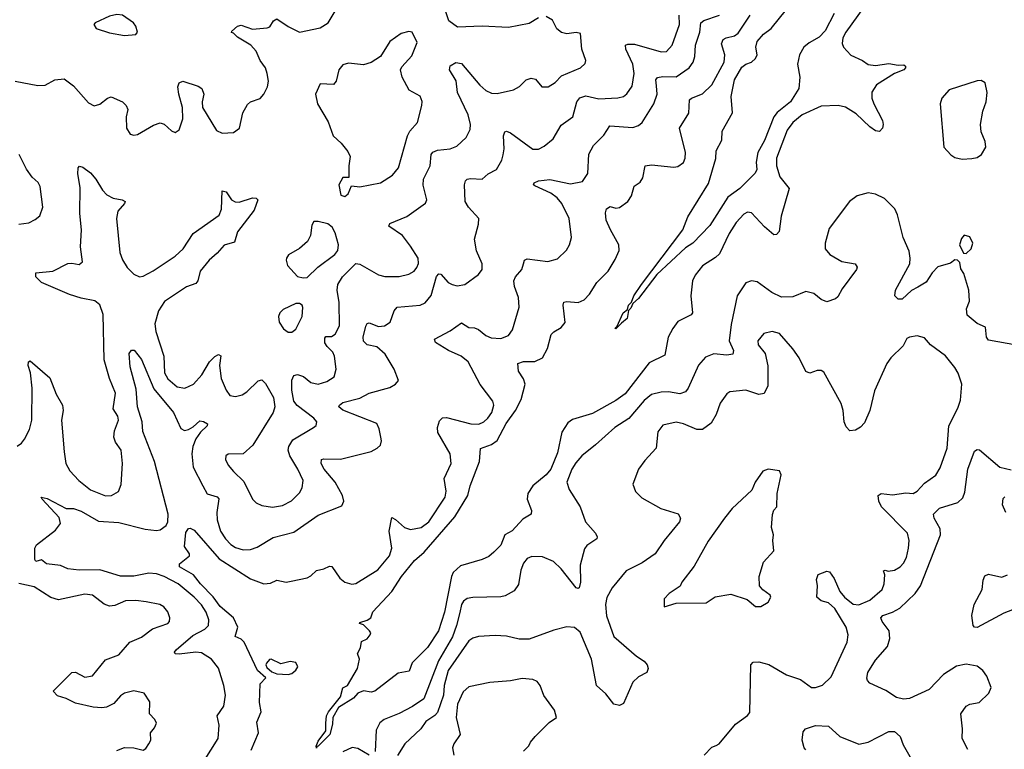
# Model space of a CAD drawing. Extents: x 1550320 to 1685906, y 509093 to 640511.
# Tile 87 of 256: x 1601109 to 1606338, y 543297 to 547171. Entities that reach past the tile are written whole.
import ezdxf

# ---------------------------------------------------------------- set-up
doc = ezdxf.new("R2010")
doc.units = 0

msp = doc.modelspace()

# ---------------------------------------------------------------- linework, layer by layer
at = {"layer": '0CON20XD'}
for points in [[(1601085, 546844.4), (1601205, 546821.2), (1601245, 546824), (1601295, 546852), (1601345, 546857.5), (1601395, 546820), (1601475, 546728.8), (1601504.1, 546714.1), (1601535, 546722.9), (1601575, 546754.2), (1601595, 546762), (1601654.6, 546734.6), (1601674.3, 546715), (1601682.9, 546695), (1601674.4, 546655), (1601676.9, 546595), (1601695, 546563.6), (1601715, 546557.3), (1601735, 546561.1), (1601818.7, 546611.3), (1601855, 546622.9), (1601876.6, 546616.6), (1601915, 546581.2), (1601935, 546571.2), (1601955, 546586.7), (1601974.5, 546645), (1601972.9, 546705), (1601953.3, 546775), (1601949.4, 546815), (1601955, 546836.2), (1601975, 546844), (1602057.6, 546817.6), (1602076.2, 546805), (1602087.5, 546775), (1602078.6, 546735), (1602080.6, 546705), (1602155, 546583.3), (1602185, 546567.8), (1602245, 546572.5), (1602277.1, 546595), (1602293.6, 546676.4), (1602319.3, 546720.7), (1602335, 546735.7), (1602386.7, 546753.3), (1602405.6, 546775), (1602424.4, 546815), (1602429.5, 546845), (1602423.5, 546885), (1602414.4, 546915), (1602385.7, 546955), (1602364.4, 547004.4), (1602336.7, 547035), (1602265, 547077.5), (1602245, 547100), (1602233.6, 547103.6), (1602235, 547110), (1602265, 547136.7), (1602285, 547141.2), (1602345, 547120), (1602422.7, 547127.3), (1602436.9, 547133.1), (1602456.7, 547165), (1602475, 547176.2), (1602534.5, 547134.5), (1602595, 547105.5), (1602705, 547128), (1602746.4, 547153.6), (1602795, 547234.4)], [(1605592.3, 547237.7), (1605496.5, 547105), (1605481.5, 547075), (1605477.8, 547045), (1605484.4, 547024.4), (1605522.6, 546982.6), (1605585, 546954), (1605615, 546932.9), (1605655, 546927.8), (1605725, 546939.2), (1605775, 546929.4), (1605805, 546931.2), (1605813.3, 546925), (1605813.8, 546915), (1605805.4, 546904.6), (1605755, 546885.6), (1605659.2, 546825), (1605635, 546786.7), (1605634.5, 546755), (1605644.5, 546725), (1605691.1, 546635), (1605695.7, 546614.3), (1605692, 546595), (1605675, 546576.7), (1605655, 546581.2), (1605625, 546602), (1605551.9, 546671.9), (1605495, 546706.7), (1605455.8, 546715.8), (1605365, 546711.5), (1605264.8, 546665.2), (1605215.3, 546624.7), (1605185, 546584.4), (1605127.8, 546435), (1605128.5, 546395), (1605146.9, 546336.9), (1605195.8, 546275), (1605153.1, 546126.9), (1605142.9, 546047.1), (1605128.8, 546031.2), (1605115, 546028), (1605065, 546070.4), (1604995, 546145.5), (1604975, 546149.4), (1604955, 546138.1), (1604915, 546093.3), (1604876.9, 546035), (1604825, 545927.5), (1604805, 545907.9), (1604735.3, 545864.7), (1604696.1, 545815), (1604682.3, 545785), (1604673.8, 545705), (1604682.9, 545615), (1604675, 545604.3), (1604605, 545568.1), (1604578.4, 545531.6), (1604553.8, 545485), (1604535, 545390), (1604451.7, 545348.3), (1604324.8, 545185.2), (1604275, 545148.7), (1604150.7, 545079.3), (1604045, 545047.8), (1604019.9, 545030.1), (1603988.8, 544981.2), (1603965, 544870.6), (1603930.2, 544785), (1603905.9, 544754.1), (1603834, 544696), (1603807.1, 544655), (1603804.6, 544624.6), (1603826.9, 544565), (1603826, 544545), (1603780.3, 544519.7), (1603725, 544456.2), (1603685.6, 544435), (1603665, 544380.8), (1603626.7, 544343.3), (1603599.9, 544320.1), (1603565, 544303.8), (1603449.8, 544270.2), (1603411.6, 544235), (1603401.6, 544215), (1603365.2, 544025), (1603332.9, 543925), (1603275, 543838.2), (1603193.4, 543756.6), (1603178.3, 543711.7), (1603118.8, 543701.2), (1602995, 543606.2), (1602975, 543600), (1602935, 543608), (1602904.5, 543595.5), (1602881.2, 543568.8), (1602802.1, 543517.9), (1602772.7, 543465), (1602770.5, 543429.5), (1602755.5, 543375), (1602695, 543313.8), (1602687.5, 543312.5), (1602685, 543302.5), (1602683.8, 543313.8), (1602695, 543340), (1602734.4, 543395), (1602734.6, 543435.4)], [(1603865, 547180.5), (1603815, 547150.8), (1603705, 547129.2), (1603565, 547136.4), (1603435, 547131.1), (1603388.2, 547165), (1603365, 547234.2)], [(1605435.5, 547204.5), (1605387.3, 547112.7), (1605355, 547078.4), (1605301.7, 547048.3), (1605274.4, 547025.6), (1605250, 546985), (1605239.3, 546935), (1605253.1, 546865), (1605247.5, 546805), (1605203.6, 546735), (1605131.8, 546678.2), (1605114.4, 546655.6), (1605065, 546529.2), (1605028.7, 546465), (1605020.8, 546415), (1605023.3, 546375), (1605015, 546356), (1604934.4, 546275), (1604870.6, 546229.4), (1604775, 546078), (1604683.3, 545985), (1604645, 545958.8), (1604492.8, 545817.2), (1604395, 545690), (1604365.7, 545664.3), (1604355, 545638.8), (1604343, 545627), (1604335.2, 545584.8), (1604305, 545560), (1604275, 545530), (1604272, 545535), (1604280, 545540), (1604313.3, 545615), (1604337, 545633), (1604342.5, 545655), (1604358.8, 545671.2), (1604370.6, 545705), (1604410.8, 545765), (1604631.4, 546055), (1604658, 546125), (1604768.1, 546301.9), (1604805.4, 546434.6), (1604807.1, 546475), (1604837.9, 546532.1), (1604840.5, 546579.5), (1604894.1, 546675.9), (1604886.8, 546763.2), (1604905, 546851.2), (1604945, 546919.4), (1604965, 546935.7), (1604995, 546945.8), (1605017.5, 546965), (1605025.8, 546985), (1605018, 547025), (1605026, 547055), (1605060, 547095), (1605100.6, 547125), (1605181.7, 547225)], [(1602055, 543182.9), (1602163.8, 543355), (1602168.2, 543425), (1602157.9, 543475), (1602192.3, 543525), (1602202.1, 543585), (1602193.8, 543635), (1602165, 543728.1), (1602127.1, 543775), (1602075, 543809.5), (1602045, 543812.8), (1601955, 543801.6), (1601934.6, 543804.6), (1601931.9, 543811.9), (1601940, 543825), (1602029.3, 543900.7), (1602092.5, 543935), (1602111.2, 543955), (1602112.7, 543985), (1602098.4, 544025), (1602075, 544063.2), (1602035, 544105.3), (1601950, 544175), (1601876, 544215), (1601835, 544228.4), (1601795, 544231.6), (1601715, 544216.5), (1601645, 544215.3), (1601535, 544249.1), (1601425, 544248.2), (1601364.4, 544254.4), (1601325, 544272.2), (1601251.5, 544281.5), (1601225, 544302.5), (1601195, 544294), (1601188.8, 544305), (1601190, 544365), (1601197.7, 544382.3), (1601299.6, 544460.4), (1601325.5, 544495.5), (1601318.5, 544528.5), (1601227.5, 544625), (1601223.6, 544636.4), (1601255, 544628.8), (1601355, 544575.8), (1601395, 544575.4), (1601435, 544562), (1601527.7, 544507.7), (1601635, 544501.7), (1601776, 544466), (1601835, 544458.8), (1601855, 544462.2), (1601886.8, 544485), (1601895.2, 544505), (1601897.7, 544545), (1601824.1, 544825.9), (1601763.2, 544985), (1601758.8, 545035), (1601734.3, 545115), (1601728.3, 545208.3), (1601695, 545327.5), (1601690.7, 545399.3), (1601703, 545417), (1601716.1, 545416.1), (1601755, 545366.2), (1601821.3, 545211.3), (1601925.9, 545085), (1601965, 544999.5), (1601985, 544990.4), (1602005.2, 544994.8), (1602030.9, 545009.1), (1602065, 545040.6), (1602085, 545037.9), (1602105.6, 545025), (1602104.4, 545015), (1602069.6, 544980.4), (1602044.8, 544945.2), (1602028.9, 544905), (1602022.6, 544865), (1602029.8, 544795), (1602082, 544695), (1602104.1, 544654.1), (1602157.3, 544637.3), (1602167.4, 544627.4), (1602156.2, 544555), (1602157.3, 544515), (1602176.2, 544455), (1602201.8, 544415), (1602229.5, 544385), (1602255, 544367.9), (1602295, 544355.5), (1602335, 544357.5), (1602369.8, 544370.2), (1602455, 544421.8), (1602565, 544450), (1602695, 544540.6), (1602820, 544590), (1602830, 544615), (1602824.2, 544645), (1602783.8, 544715), (1602725.5, 544785), (1602710.6, 544815), (1602712, 544835), (1602725, 544840), (1602813.1, 544836.9), (1602975, 544878.9), (1603008, 544895), (1603025, 544912), (1603030.5, 544935), (1603027.5, 544955), (1603018.5, 544998.5), (1603005, 545026.4), (1602825, 545097.3), (1602804.4, 545115), (1602806.7, 545125), (1602825, 545138.4), (1602915, 545161.2), (1602965, 545187.7), (1603075, 545217.5), (1603105, 545236.2), (1603121.2, 545255), (1603098.6, 545315), (1603050.5, 545395), (1603005, 545433.6), (1602954.6, 545444.6), (1602934.6, 545464.6), (1602932.9, 545485), (1602946.8, 545543.2), (1602955, 545558), (1602965, 545560.8), (1603015, 545541.5), (1603046.7, 545545), (1603076, 545565), (1603098.1, 545625), (1603113.8, 545645), (1603235, 545655.5), (1603263, 545667), (1603294.1, 545705.9), (1603323.4, 545806.6), (1603335, 545821.1), (1603345, 545818.9), (1603385, 545776.2), (1603405, 545764.1), (1603432, 545758), (1603473.8, 545765), (1603545, 545818.6), (1603564.3, 545845), (1603565.6, 545875), (1603535, 545943.3), (1603524.4, 546005), (1603545.7, 546085), (1603547.5, 546115), (1603493.1, 546175), (1603475.5, 546205), (1603471.9, 546295), (1603476.2, 546315), (1603485.8, 546324.2), (1603503.1, 546326.9), (1603565.8, 546324.2), (1603597.6, 546352.4), (1603641.2, 546375), (1603669.4, 546425), (1603677.3, 546452.7), (1603681.8, 546485), (1603678.1, 546555), (1603685, 546576.2), (1603695, 546579.2), (1603715, 546569.4), (1603835, 546484.2), (1603865, 546484.3), (1603895, 546499.4), (1603941.6, 546538.4), (1603985, 546611.5), (1604047.3, 546655), (1604067.7, 546735), (1604083.9, 546756.1), (1604115, 546767.2), (1604185, 546751.1), (1604285, 546756.9), (1604315, 546763.5), (1604332.7, 546777.3), (1604361.5, 546818.5), (1604372.4, 546885), (1604366.2, 546935), (1604328, 547015), (1604325.8, 547035), (1604339.4, 547040.6), (1604375, 547040.3), (1604515, 547000), (1604545, 547001.9), (1604573.7, 547036.3), (1604613.6, 547145), (1604612.1, 547195)], [(1601665, 547086.7), (1601725, 547092.5), (1601733.8, 547105), (1601725.9, 547135.9), (1601713.3, 547155), (1601655, 547194.2), (1601625, 547197.8), (1601585, 547190), (1601510, 547155), (1601502.5, 547145), (1601515, 547123.6), (1601585, 547100.4), (1601665, 547086.7)], [(1602385.6, 543644.4), (1602415.9, 543675.9), (1602372, 543715), (1602301.2, 543865), (1602285, 543882), (1602253.8, 543895), (1602266.6, 543945), (1602243.6, 543995), (1602173.6, 544055), (1602136.7, 544106.7), (1602068.5, 544175), (1602032.6, 544222.6), (1601957.5, 544265), (1601957.5, 544282.5), (1602010, 544325), (1602010, 544335), (1601983.9, 544373.9), (1601991.7, 544448.3), (1602005, 544470), (1602015, 544471.2), (1602035, 544460), (1602167.5, 544307.5), (1602335, 544201.6), (1602405, 544175.5), (1602441.1, 544178.9), (1602475, 544194.4), (1602525, 544184.5), (1602550.9, 544189.1), (1602635, 544206.7), (1602655, 544217.1), (1602685, 544246.7), (1602724.7, 544255.3), (1602755, 544270), (1602767.3, 544267.3), (1602810, 544205), (1602835, 544184.2), (1602873.2, 544173.2), (1602895, 544177.5), (1603010.9, 544249.1), (1603073.6, 544325), (1603085.9, 544365), (1603071.6, 544455), (1603085, 544527.5), (1603105, 544517.8), (1603153.1, 544475), (1603185, 544463.9), (1603242, 544475), (1603282.5, 544505), (1603368.2, 544635), (1603373.1, 544666.9), (1603362.5, 544735), (1603400.9, 544815), (1603395.5, 544865), (1603329.5, 544979.5), (1603327.7, 545005), (1603339.3, 545040.7), (1603355, 545056.6), (1603375, 545059.1), (1603505, 545024.5), (1603547, 545023), (1603574.5, 545035.5), (1603595, 545056), (1603616.9, 545085), (1603628, 545125), (1603621.2, 545145), (1603555, 545234.2), (1603490, 545355), (1603454.4, 545385), (1603385.7, 545415), (1603317.5, 545457.5), (1603312.5, 545475), (1603395, 545519.5), (1603455, 545560.8), (1603495, 545536), (1603525, 545534.3), (1603545, 545525.6), (1603585, 545494.4), (1603612.2, 545482.2), (1603665, 545478.1), (1603705.4, 545494.6), (1603726.9, 545525), (1603761.9, 545645), (1603758.9, 545695), (1603736.4, 545755), (1603732.5, 545785), (1603741.4, 545805), (1603776.2, 545843.8), (1603784.3, 545875), (1603790, 545895), (1603805, 545900.5), (1603913.7, 545886.3), (1603965, 545901.9), (1604012.8, 545947.2), (1604029.1, 545975), (1604039.1, 546015), (1604027.8, 546115), (1603988.4, 546195), (1603963.2, 546225), (1603930.7, 546250.7), (1603845, 546288), (1603838, 546295), (1603842, 546305), (1603864, 546316), (1603925, 546321.8), (1604035, 546298.7), (1604097.6, 546312.4), (1604125.6, 546355), (1604132.4, 546457.6), (1604156.7, 546503.3), (1604211.3, 546558.7), (1604242.5, 546607.5), (1604365, 546597.9), (1604395, 546609.1), (1604414.4, 546625), (1604476.4, 546725), (1604494.3, 546775), (1604490.5, 546820.5), (1604488.1, 546851.9), (1604495.9, 546864.1), (1604525, 546869.7), (1604595, 546867.2), (1604664.7, 546915.3), (1604685.3, 546944.7), (1604695.4, 546975), (1604697.5, 547035), (1604720.4, 547105), (1604726.5, 547155), (1604743, 547167), (1604824.8, 547195.2)], [(1602734.6, 543435.4), (1602738.8, 543475), (1602748.2, 543495), (1602812.9, 543575), (1602825, 543623.3), (1602850, 543635), (1602903.9, 543726.1), (1602913.8, 543775), (1602903.3, 543805), (1602918.8, 543835), (1602925, 543870), (1602955, 543883.3), (1602970, 543905), (1602973.3, 543915), (1602967.5, 543925), (1602935, 543957.5), (1602913.3, 543965), (1602915, 543970), (1602955, 543982), (1602973.3, 543995), (1602985, 544027.5), (1603084.6, 544135.4), (1603136.4, 544215), (1603205, 544299.2), (1603256.6, 544343.4), (1603419.3, 544530.7), (1603489, 544645), (1603501.3, 544695), (1603551.6, 544825), (1603556.7, 544893.3), (1603615, 544916.1), (1603645, 544936.4), (1603693, 545027), (1603742.8, 545095), (1603772.9, 545155), (1603792.8, 545235), (1603784.7, 545264.7), (1603757.9, 545305), (1603754.2, 545345), (1603784, 545356), (1603845.6, 545355.6), (1603886.4, 545375), (1603911.6, 545425), (1603931.2, 545498.8), (1603945, 545513.6), (1603985, 545536.7), (1604006.1, 545563.9), (1603994.5, 545655.5), (1603998.1, 545671.9), (1604014.5, 545675.5), (1604075, 545670), (1604106.9, 545683.1), (1604135.8, 545714.2), (1604173.3, 545775), (1604234.3, 545835.7), (1604272, 545898), (1604292.9, 545945), (1604291.4, 545975), (1604247.5, 546055), (1604224.1, 546105.9), (1604220, 546145), (1604225, 546167.5), (1604245, 546179.2), (1604275, 546170.6), (1604295, 546173.5), (1604339.2, 546205), (1604358.6, 546235), (1604372.4, 546287.6), (1604405, 546308.8), (1604419.1, 546330.9), (1604431.2, 546395), (1604465, 546400.6), (1604582.3, 546387.7), (1604605, 546391.2), (1604635, 546413.3), (1604644.2, 546435.8), (1604645.6, 546465), (1604613.3, 546595), (1604663.1, 546675), (1604666.9, 546745), (1604677.5, 546755), (1604735, 546777.7), (1604785.6, 546824.4), (1604851.2, 546945), (1604854.1, 546985), (1604837, 547043), (1604844.6, 547065), (1604861.2, 547075), (1604905, 547084.6), (1604925, 547099.5), (1604988.8, 547195)], [(1603987.1, 547102.9), (1603962.4, 547122.4), (1603939.1, 547169.1), (1603905, 547187.3)], [(1602835, 546232.5), (1602853.6, 546246.4), (1602871.7, 546288.3), (1602915, 546283.3), (1603025.9, 546304.1), (1603089.4, 546345), (1603120, 546385), (1603167.9, 546555), (1603180.6, 546579.4), (1603221.1, 546625), (1603245.4, 546715), (1603246.3, 546736.3), (1603235.5, 546765.5), (1603177.5, 546797.5), (1603140.6, 546865), (1603131.9, 546905), (1603138.7, 546921.3), (1603190.9, 546979.1), (1603219.5, 547049.5), (1603194.1, 547104.1), (1603175, 547108.6), (1603135, 547098), (1603075, 547055.8), (1603024.6, 546975.4), (1602976.1, 546943.9), (1602935, 546931.9), (1602855, 546940.8), (1602825, 546930.8), (1602804.3, 546905), (1602790, 546845), (1602775, 546826.2), (1602705, 546830), (1602679.2, 546775), (1602690, 546725), (1602747.9, 546627.9), (1602774, 546555), (1602816, 546515), (1602851.4, 546471.4), (1602864.4, 546445), (1602856.7, 546395), (1602856.2, 546333.8), (1602825, 546333.3), (1602804, 546295), (1602815, 546240), (1602835, 546232.5)], [(1601095, 544905.8), (1601118, 544922), (1601135, 544943.8), (1601160.9, 544995), (1601173.9, 545045), (1601175.9, 545215), (1601166.2, 545296.2), (1601154.4, 545335.6), (1601156.2, 545353.8), (1601165, 545360), (1601268.5, 545268.5), (1601303.3, 545183.3), (1601335.5, 545125), (1601339.1, 545095), (1601331.5, 545045), (1601344.4, 544875.6), (1601354.4, 544815), (1601375.5, 544775.5), (1601422.5, 544725), (1601485.4, 544675.4), (1601565, 544641.9), (1601595.7, 544644.3), (1601634.2, 544665.8), (1601647.3, 544702.7), (1601654.3, 544815), (1601647.1, 544885), (1601617.8, 544927.8), (1601609.5, 544955), (1601613, 544987), (1601634.4, 545045), (1601630.6, 545065), (1601605.6, 545105), (1601618.3, 545188.3), (1601586.7, 545265), (1601557.9, 545365), (1601551.8, 545605), (1601535, 545657.8), (1601507.6, 545677.6), (1601435, 545692.2), (1601372.6, 545712.6), (1601225, 545776.2), (1601194.4, 545805), (1601195, 545826), (1601285, 545835.4), (1601365, 545875.7), (1601385, 545878.6), (1601425, 545870.8), (1601442, 545885), (1601432.1, 545965), (1601438, 546055), (1601427.8, 546142.2), (1601429.4, 546279.4), (1601417.5, 546352.5), (1601418.8, 546385), (1601426.4, 546393.6), (1601445, 546388.8), (1601485, 546358), (1601513.1, 546325), (1601549.1, 546265), (1601571.7, 546241.7), (1601605, 546222.7), (1601652.5, 546215), (1601668.8, 546205), (1601666, 546195), (1601629.5, 546155), (1601622.7, 546115), (1601641.4, 545935), (1601655, 545895.7), (1601680.4, 545855), (1601715, 545820.5), (1601745, 545806.5), (1601765, 545809.6), (1601817, 545837), (1601935, 545914.6), (1601976.8, 545955), (1602030, 546035), (1602167.6, 546132.4), (1602180.4, 546165), (1602185, 546262.5), (1602205, 546256.7), (1602234.5, 546214.5), (1602253.2, 546203.2), (1602275, 546202.9), (1602345, 546225.8), (1602365, 546223.8), (1602373.8, 546215), (1602355, 546160), (1602265.4, 546045), (1602249.7, 545990.3), (1602195, 545974.4), (1602158.2, 545931.8), (1602114.6, 545895), (1602067.1, 545835), (1602055.3, 545784.7), (1602045, 545770), (1601995, 545752.5), (1601878.2, 545675), (1601846.7, 545625), (1601826.1, 545556.1), (1601831.8, 545515), (1601874, 545385), (1601877.6, 545295), (1601895, 545263.6), (1601945, 545220.9), (1601986.3, 545213.7), (1602031.4, 545235), (1602075.5, 545285), (1602117.3, 545355), (1602145, 545382.7), (1602165, 545392.9), (1602176.5, 545386.5), (1602169.6, 545335), (1602179.6, 545265), (1602205, 545203.8), (1602225, 545175.8), (1602255, 545169.4), (1602291.1, 545178.9), (1602315, 545194.2), (1602375, 545254.2), (1602395, 545259.2), (1602415, 545240), (1602457.5, 545165), (1602464.1, 545115.9), (1602456, 545085), (1602347.4, 544912.6), (1602295, 544865.8), (1602216.4, 544863.6), (1602203.8, 544855), (1602201.2, 544835), (1602216, 544805), (1602245, 544772.5), (1602298.9, 544718.9), (1602345, 544624.2), (1602364, 544605), (1602395, 544591.9), (1602452.3, 544582.3), (1602505, 544591.1), (1602553.2, 544616.8), (1602595, 544658.6), (1602610, 544685), (1602613.6, 544725), (1602586.8, 544785), (1602543.3, 544855), (1602535.3, 544885), (1602537.7, 544905), (1602559.7, 544940.3), (1602670, 545005), (1602683.2, 545016.8), (1602686.9, 545035), (1602671.4, 545055), (1602583, 545123), (1602565.6, 545145), (1602553.4, 545203.4), (1602553.8, 545256.2), (1602565, 545282.5), (1602585, 545287.5), (1602616, 545276), (1602656, 545245), (1602695, 545236.2), (1602739.6, 545250.4), (1602779.2, 545275), (1602789.5, 545315), (1602781.3, 545385), (1602772.5, 545405), (1602741.5, 545435), (1602728.9, 545455), (1602729.4, 545480.6), (1602735, 545488), (1602765, 545489.1), (1602785, 545501.5), (1602807.5, 545545), (1602805, 545670), (1602795.9, 545735), (1602798.9, 545765), (1602823.1, 545805), (1602885, 545868.1), (1602895, 545875.6), (1602915, 545873.5), (1603015, 545815.6), (1603047.6, 545807.6), (1603125, 545808.2), (1603175, 545819.5), (1603204.2, 545835), (1603218.9, 545855), (1603226.6, 545876.6), (1603224.5, 545904.5), (1603185, 545969.2), (1603142.9, 546025), (1603068.8, 546075), (1603075, 546088), (1603165, 546125.4), (1603265, 546196.2), (1603271.4, 546215), (1603252.4, 546292.4), (1603253.8, 546325), (1603288.2, 546395), (1603294.5, 546455), (1603302.7, 546467.2), (1603328.4, 546478.4), (1603394.7, 546485.3), (1603430.9, 546499.1), (1603480.6, 546545), (1603502, 546588), (1603503.5, 546615), (1603490.8, 546665), (1603434.5, 546785), (1603426.4, 546846.4), (1603391.4, 546905), (1603395, 546925.8), (1603425, 546943.1), (1603455, 546937.8), (1603552.5, 546822.5), (1603585, 546794.6), (1603615, 546781.3), (1603645, 546779.6), (1603732, 546798), (1603764.1, 546815.9), (1603798.6, 546851.4), (1603825, 546861.4), (1603848.8, 546855), (1603882.5, 546815), (1603915, 546813.8), (1603952.4, 546837.6), (1603987.3, 546872.7), (1604086.7, 546915), (1604112.3, 546937.7), (1604116, 546955), (1604094.5, 547014.5), (1604088.3, 547098.3), (1604065, 547102.5), (1604015, 547096.5), (1603987.1, 547102.9)], [(1606115, 546430), (1606165, 546433.3), (1606195, 546440), (1606217.5, 546455), (1606240, 546495), (1606236.2, 546525), (1606215.8, 546575.8), (1606211.4, 546615), (1606224.2, 546685), (1606242.5, 546735), (1606248, 546785), (1606236.7, 546835), (1606215, 546847.5), (1606193.6, 546846.4), (1606045, 546798.8), (1606006.7, 546755), (1605997.5, 546725), (1606017.5, 546495), (1606053.6, 546453.6), (1606075, 546440), (1606115, 546430)], [(1601105, 546085.6), (1601157.6, 546092.4), (1601190.7, 546109.3), (1601215, 546130), (1601230.9, 546175), (1601218, 546285), (1601206.9, 546306.9), (1601175.5, 546335.5), (1601145, 546378), (1601106.9, 546455)], [(1606403, 545443), (1606255, 545470), (1606242.9, 545485), (1606237.7, 545537.7), (1606195, 545557.5), (1606141.3, 545601.3), (1606136.9, 545635), (1606154.1, 545675.9), (1606150, 545735), (1606124, 545824), (1606108.3, 545848.3), (1606101.7, 545881.7), (1606090, 545895), (1606075, 545896.7), (1606051.7, 545878.3), (1605985, 545859.2), (1605955, 545826.2), (1605923.2, 545776.8), (1605879.4, 545750.6), (1605845, 545732.2), (1605795, 545687.2), (1605775, 545686.6), (1605756.1, 545705), (1605760.8, 545735), (1605835.7, 545875), (1605839.2, 545905), (1605832.3, 545942.3), (1605801.4, 546015), (1605771.8, 546135), (1605756.5, 546166.5), (1605702, 546222), (1605655, 546244.3), (1605615, 546251.4), (1605556.7, 546235), (1605516, 546205), (1605407.9, 546062.1), (1605387.1, 545985), (1605387.1, 545955), (1605410.8, 545925), (1605475, 545886.9), (1605546.7, 545875), (1605556.1, 545856.1), (1605553.8, 545845), (1605477.9, 545742.1), (1605455, 545700), (1605441.2, 545688.8), (1605395, 545672.5), (1605365, 545685.7), (1605327.4, 545717.4), (1605285, 545726.9), (1605215, 545698.9), (1605155, 545697.1), (1605103, 545723), (1605025, 545778.8), (1604995, 545783.8), (1604965.9, 545774.1), (1604920, 545705), (1604886.9, 545553.1), (1604876.2, 545465), (1604899.4, 545415), (1604896.2, 545395), (1604865, 545390), (1604795, 545396.5), (1604750.8, 545379.2), (1604715, 545336.2), (1604660, 545215), (1604645.6, 545195), (1604615, 545184.6), (1604555, 545194.6), (1604515, 545193.8), (1604465, 545180), (1604425, 545148.2), (1604345, 545053.8), (1604269.4, 545005), (1604166.3, 544913.7), (1604094, 544855), (1604062, 544818), (1604041.4, 544785), (1604014.4, 544715), (1604026.8, 544676.8), (1604085.6, 544585), (1604114.6, 544504.6), (1604166.2, 544445), (1604176.7, 544425), (1604173.3, 544415), (1604120.7, 544379.3), (1604108, 544362), (1604085.6, 544274.4), (1604087.1, 544185), (1604080, 544155), (1604075, 544150), (1604065, 544153.8), (1603984.4, 544255), (1603944.7, 544294.7), (1603885, 544318.8), (1603829.5, 544320.5), (1603805, 544310.5), (1603784.5, 544285), (1603771.2, 544248.8), (1603758, 544172), (1603735, 544138), (1603687.9, 544112.1), (1603665, 544106.7), (1603515, 544103.1), (1603485, 544096.9), (1603466, 544084), (1603455, 544065.7), (1603446.1, 544023.9), (1603429.6, 543955), (1603406.8, 543893.2), (1603332.8, 543767.2), (1603255.2, 543564.8), (1603195, 543524.2), (1603125, 543486.7), (1603044.7, 543455.3), (1603022.5, 543437.5), (1603002.3, 543397.7), (1602996.5, 543285)], [(1602615, 545800), (1602635, 545802.5), (1602692.5, 545857.5), (1602783.1, 545925), (1602798.2, 545945), (1602802.5, 545975), (1602785, 546040), (1602768.8, 546068.8), (1602745, 546087.5), (1602695, 546100), (1602671.2, 546098.8), (1602660.7, 546079.3), (1602653.8, 546025), (1602637.3, 545992.7), (1602595, 545956.7), (1602537, 545923), (1602526.7, 545905), (1602523.8, 545895), (1602531.2, 545865), (1602585, 545807.5), (1602615, 545800)], [(1606135, 545930), (1606162.5, 545955), (1606171.2, 545985), (1606155, 546018.8), (1606125, 546026.7), (1606110.5, 546009.5), (1606101.2, 545975), (1606121.7, 545931.7), (1606135, 545930)], [(1602555, 545512), (1602575, 545528), (1602608.5, 545595), (1602612.5, 545642.5), (1602608.8, 545655), (1602595, 545663.8), (1602575, 545664), (1602507.7, 545632.3), (1602490, 545615), (1602483.3, 545595), (1602486.2, 545565), (1602509.7, 545529.7), (1602535, 545512), (1602555, 545512)], [(1604745, 543265.8), (1604785, 543308.8), (1604807.5, 543317.5), (1604823.9, 543326.1), (1604910.2, 543429.8), (1604975, 543477.1), (1604987, 543493), (1604992.5, 543745), (1605005, 543760), (1605035, 543760.8), (1605086.9, 543746.9), (1605181.5, 543691.5), (1605255, 543668.1), (1605315, 543624.7), (1605335.7, 543624.3), (1605372.1, 543637.9), (1605418.2, 543681.8), (1605503.8, 543865), (1605509.2, 543905), (1605498.8, 543945), (1605437.8, 544045), (1605405, 544073.8), (1605365, 544085.5), (1605342.5, 544105), (1605346.4, 544165), (1605341.1, 544198.9), (1605350, 544225), (1605395, 544242.9), (1605409.5, 544239.5), (1605434.5, 544204.5), (1605464.5, 544135), (1605488.8, 544105), (1605535, 544066.8), (1605565, 544063.9), (1605625, 544089.4), (1605689.1, 544145), (1605700.4, 544175), (1605702.9, 544222.9), (1605697.5, 544245), (1605705, 544248.8), (1605722.3, 544242.3), (1605755, 544248.2), (1605785, 544265.5), (1605803.8, 544285), (1605819.1, 544315), (1605830, 544365), (1605832.3, 544405), (1605825, 544443.8), (1605685.8, 544585), (1605671.2, 544615), (1605668.8, 544645), (1605685, 544656), (1605745, 544648.9), (1605815, 544657.8), (1605855, 544655.8), (1605875, 544668), (1605915, 544710.6), (1605975, 544752.5), (1605998.3, 544791.7), (1606035.3, 544895), (1606043.8, 545015), (1606091.1, 545108.9), (1606105, 545150), (1606111.9, 545235), (1606093.7, 545293.7), (1606075.6, 545325), (1606025.4, 545385.4), (1605946.2, 545445), (1605915, 545481.2), (1605875, 545492), (1605835, 545486), (1605821.4, 545478.6), (1605800.3, 545439.7), (1605736, 545375), (1605714.4, 545345), (1605648.9, 545201.1), (1605623.3, 545095), (1605595, 545030), (1605575, 545008), (1605548.3, 544991.7), (1605518.3, 544988.3), (1605498.6, 545008.6), (1605487.1, 545035), (1605482.9, 545095), (1605472.7, 545132.7), (1605379.3, 545299.3), (1605365, 545307.5), (1605345, 545307.5), (1605305, 545293.8), (1605285, 545303.8), (1605248.1, 545375), (1605215, 545422.5), (1605143.9, 545503.9), (1605105.3, 545515.3), (1605060.5, 545505), (1605029.2, 545465), (1605031.8, 545445), (1605068.5, 545398.5), (1605083, 545333), (1605082.4, 545227.6), (1605063.2, 545186.8), (1605035, 545180), (1604965, 545204.4), (1604880, 545195), (1604864, 545185), (1604830, 545135), (1604808, 545075), (1604781.9, 545028.1), (1604735, 544994.3), (1604705, 544995.5), (1604635, 545024.4), (1604595, 545033.1), (1604525, 545018.6), (1604497.6, 544982.4), (1604488.9, 544895), (1604429.1, 544830.9), (1604395.5, 544784.5), (1604365.8, 544705), (1604380, 544665), (1604412.4, 544632.4), (1604513.8, 544575), (1604606.7, 544546.7), (1604619.2, 544525), (1604612.9, 544505), (1604531.4, 544405), (1604484.4, 544335), (1604415, 544286.5), (1604330, 544245), (1604255, 544154.2), (1604226.7, 544103.3), (1604219.6, 544065), (1604225.9, 544005), (1604265, 543895.8), (1604385, 543790.8), (1604426.2, 543765), (1604442, 543745), (1604446, 543725), (1604440, 543705), (1604395, 543681.2), (1604365, 543653.3), (1604315, 543540), (1604295, 543530), (1604265, 543536.7), (1604221.2, 543591.2), (1604172, 543635), (1604146.2, 543775), (1604085, 543918.6), (1604055, 543944.3), (1604015, 543946.7), (1603945, 543929.4), (1603815, 543881.9), (1603762.1, 543882.1), (1603695, 543896.7), (1603635, 543901.1), (1603545, 543895.6), (1603515, 543886.7), (1603495, 543872.5), (1603384.8, 543715), (1603362.5, 543635), (1603359, 543585), (1603327.3, 543492.7), (1603313.7, 543476.3), (1603265.8, 543444.2), (1603240, 543405), (1603154.4, 543325.6), (1603115, 543264.5)], [(1606144.5, 543295), (1606114.5, 543355), (1606116.3, 543406.3), (1606106.7, 543485), (1606135, 543526.5), (1606155, 543537.1), (1606205, 543545.6), (1606256.2, 543595), (1606268.8, 543625), (1606245.6, 543685), (1606223.8, 543715), (1606195, 543738), (1606135, 543748.8), (1606085, 543739.1), (1606015, 543694.4), (1605940, 543615), (1605835, 543567.1), (1605802.7, 543562.7), (1605765, 543572.5), (1605709.1, 543609.1), (1605625, 543648.6), (1605611.3, 543661.3), (1605607.5, 543675), (1605614.3, 543705), (1605655, 543770), (1605717.9, 543842.1), (1605730.4, 543885), (1605726, 543926), (1605690.5, 543975), (1605682.9, 543995), (1605693, 544007), (1605745, 544024.6), (1605783.6, 544046.3), (1605865, 544123.3), (1605893.6, 544165), (1605998.9, 544435), (1605998, 544468), (1605965.5, 544525), (1605962.2, 544545), (1605995, 544578.1), (1606091.9, 544608.1), (1606117.6, 544632.4), (1606128.3, 544661.7), (1606143.8, 544785), (1606180.8, 544879.2), (1606195, 544888.9), (1606206.9, 544886.9), (1606315, 544795.4), (1606375, 544780.8)], [(1604532.5, 544052.5), (1604595, 544072), (1604755.7, 544074.3), (1604802.7, 544107.3), (1604885, 544120), (1604972.7, 544092.7), (1605017.5, 544055), (1605045, 544054.4), (1605085, 544077.5), (1605098.6, 544105), (1605095, 544116), (1605055, 544144), (1605038.8, 544165), (1605035.6, 544215), (1605058.9, 544291.1), (1605115, 544350), (1605109.2, 544405), (1605112.5, 544435), (1605102.5, 544475), (1605106.4, 544543.6), (1605113.9, 544566.1), (1605130, 544585), (1605131.2, 544655), (1605154, 544755), (1605145, 544776), (1605085, 544783.8), (1605055, 544773.3), (1605014.5, 544715.5), (1604997.3, 544672.7), (1604893.7, 544576.3), (1604851.4, 544525), (1604765, 544402.5), (1604691.1, 544268.9), (1604626.2, 544185), (1604616.1, 544163.9), (1604557.5, 544125), (1604532.5, 544095), (1604532.5, 544052.5)], [(1606347.1, 544555), (1606329.1, 544595), (1606332, 544628), (1606342, 544638)], [(1606405, 544046.8), (1606335, 544020.3), (1606195, 543944.3), (1606180, 543945), (1606172.5, 543955), (1606166.7, 544006.7), (1606178.6, 544065), (1606220.7, 544145), (1606226.2, 544195), (1606235, 544218.8), (1606254.1, 544225.9), (1606325, 544211.4), (1606355, 544222.5)], [(1601625, 543290.8), (1601665, 543307.1), (1601715, 543304.4), (1601765, 543292.2), (1601778.6, 543301.4), (1601794.3, 543325.7), (1601806.2, 543345), (1601803.3, 543385), (1601825, 543410), (1601836.2, 543435), (1601826.7, 543455), (1601798.8, 543485), (1601799.3, 543549.3), (1601770, 543595), (1601715, 543607.5), (1601665, 543594.3), (1601645, 543580.8), (1601609.1, 543540.9), (1601569.7, 543520.3), (1601545, 543516.9), (1601499.7, 543519.7), (1601405, 543541.5), (1601355, 543566.9), (1601310.3, 543580.3), (1601287.5, 543605), (1601385, 543704), (1601405, 543705.8), (1601455, 543680.5), (1601495, 543687.5), (1601565, 543771.9), (1601635, 543798.1), (1601693.5, 543866.5), (1601755, 543892.5), (1601813.7, 543936.3), (1601896, 543965), (1601904.1, 543975.9), (1601905.7, 543995), (1601895, 544026.2), (1601875, 544052.5), (1601852.5, 544065), (1601780.8, 544079.2), (1601725, 544087.8), (1601670, 544085), (1601615, 544061.1), (1601585, 544057.3), (1601558.3, 544068.3), (1601495, 544115.5), (1601455, 544121.1), (1601315, 544090), (1601275, 544102.5), (1601185, 544160), (1601105, 544176.7)], [(1602535, 543694.2), (1602555, 543700), (1602575, 543716.7), (1602585.7, 543735), (1602575, 543757.1), (1602545, 543763.5), (1602495, 543750.5), (1602445, 543775.8), (1602435, 543773.8), (1602420, 543755), (1602416.7, 543745), (1602421.7, 543731.7), (1602447.3, 543707.3), (1602475, 543698), (1602535, 543694.2)], [(1603785, 543286.7), (1603813.3, 543315), (1603821.2, 543335), (1603846.2, 543365), (1603920.7, 543439.3), (1603959.2, 543465), (1603950, 543505), (1603892.5, 543582.5), (1603872.5, 543635), (1603856.4, 543656.4), (1603835, 543668.1), (1603778, 543672), (1603715, 543660), (1603605, 543651.5), (1603495, 543629.4), (1603465, 543601.9), (1603435, 543535.7), (1603426.5, 543465), (1603448.1, 543375), (1603413.8, 543325), (1603408, 543305), (1603414.2, 543265)], [(1602338, 543292), (1602377.3, 543385), (1602368.3, 543441.7), (1602390.5, 543495), (1602381.8, 543545), (1602385.6, 543644.4)], [(1605285, 543294.3), (1605275.8, 543305), (1605264.2, 543345.8), (1605270, 543390), (1605282.5, 543405), (1605335, 543424), (1605405, 543418.8), (1605465, 543364.3), (1605565, 543324.4), (1605614.5, 543335.5), (1605725, 543390.8), (1605755, 543390.8), (1605785.7, 543365), (1605800.7, 543320.7), (1605877.5, 543187.5)], [(1602965, 543265.5), (1602905, 543301.5), (1602875, 543306.7), (1602825, 543284.1)]]:
    msp.add_lwpolyline(points, dxfattribs=at)

doc.saveas('drawing.dxf')
